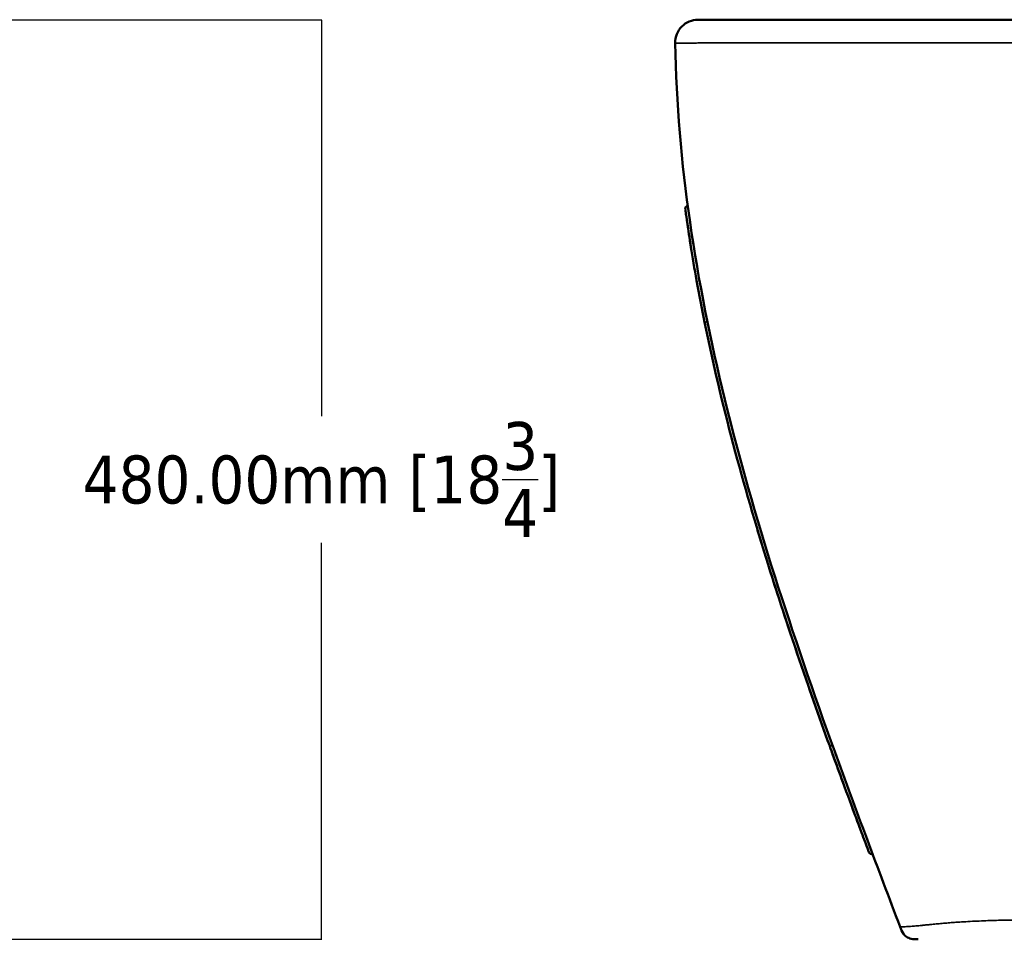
# Model space of a CAD drawing. Header units: millimetres. Extents: x -3206 to 231, y -73 to 1819.
# Tile 56 of 58: x -1121 to -608, y -73 to 407. Entities that reach past the tile are written whole.
import ezdxf

# ---------------------------------------------------------------- set-up
doc = ezdxf.new("R2010")
doc.units = ezdxf.units.MM
doc.layers.add('Visible (ANSI)', color=7, linetype='Continuous', lineweight=50)
doc.layers.add('Visible Narrow (ANSI)', color=7, linetype='Continuous', lineweight=35)
doc.styles.get("Standard").update_dxf_attribs({"font": 'tahoma.ttf'})
doc.dimstyles.get("Standard").update_dxf_attribs({"dimtxt": 25, "dimasz": 0.18, "dimexe": 0.18, "dimexo": 0.0625, "dimgap": 0.09, "dimtad": 0, "dimtih": 1, "dimtoh": 1, "dimzin": 0, "dimdsep": 46, "dimtxsty": 'Standard', "dimcen": 0.09, "dimadec": 0, "dimazin": 0, "dimtfac": 1, "dimtofl": 0, "dimtmove": 0, "dimatfit": 3, "dimfxl": 1, "dimtolj": 1, "dimtzin": 0, "dimarcsym": 0})

# ---------------------------------------------------------------- blocks, each defined once
blk = doc.blocks.new('*D8')
at = {"color": 0, "lineweight": -2, "transparency": 16777216}
for p, q in [((-1167.78, 407.47), (-963.77, 407.47)), ((-963.95, 407.29), (-963.95, 200.54)), ((-963.95, -72.35), (-963.95, 134.4)), ((-1165.78, -72.53), (-963.77, -72.53))]:
    blk.add_line(p, q, dxfattribs=at)
at = {"color": 0, "transparency": 16777216}
for points in [[(-963.98, 407.29), (-963.92, 407.29), (-963.95, 407.47)], [(-963.98, -72.35), (-963.92, -72.35), (-963.95, -72.53)]]:
    blk.add_solid(points, dxfattribs=at)
at = {"layer": 'Defpoints', "color": 0, "transparency": 16777216}
for p in [(-1167.85, 407.47), (-963.95, 407.47), (-1165.85, -72.53)]:
    blk.add_point(p, dxfattribs=at)
at = {"color": 0, "transparency": 16777216, "insert": (-963.95, 167.47), "char_height": 25, "attachment_point": 5}
blk.add_mtext('\\A1;480.00mm [18{\\H1x;\\S3/4;}]', dxfattribs=at)

msp = doc.modelspace()

# ---------------------------------------------------------------- linework, layer by layer
at = {"layer": 'Visible (ANSI)'}
for p, q in [((218.545, 407.469), (-767.345, 407.469)), ((-698.651, 28.368), (-698.656, 28.383)), ((-652.547, -72.531), (-652.547, -72.531))]:
    msp.add_line(p, q, dxfattribs=at)
for centre, radius, start, end in [((-767.345, 395.469), 12, 90, 181.04335), ((-772.549, 308.812), 1.5, 97.66893, 187.70391), ((-676.794, -26.571), 1.5, 200.5509, 290.55465)]:
    msp.add_arc(centre, radius, start, end, dxfattribs=at)
for points, knots in [([(-779.343, 395.25), (-778.773, 363.96), (-776.04, 332.828), (-767.102, 270.822), (-760.897, 239.948), (-745.867, 178.392), (-737.042, 147.711), (-717.626, 86.479), (-707.035, 55.928), (-684.939, -5.106), (-673.435, -35.589), (-661.9, -66.07)], [0.02501056, 0.02501056, 0.02501056, 0.02501056, 0.21729141, 0.21729141, 0.40957226, 0.40957226, 0.6018531, 0.6018531, 0.79413395, 0.79413395, 0.98641479, 0.98641479, 0.98641479, 0.98641479]), ([(-772.592, 298.432), (-772.725, 299.333), (-772.848, 300.177), (-773.366, 303.747), (-773.651, 305.81), (-773.844, 307.207), (-773.864, 307.353), (-773.937, 307.886), (-773.975, 308.172), (-774.028, 308.556), (-774.023, 308.525), (-774.035, 308.611)], [3.3388346, 3.3388346, 3.3388346, 3.3388346, 3.7843208, 3.7843208, 5.3682567, 5.3682567, 5.5710754, 5.5710754, 6.1803363, 6.1803363, 6.8650715, 6.8650715, 6.8650715, 6.8650715]), ([(-768.134, 271.258), (-769.26, 277.519), (-770.283, 283.606), (-771.88, 293.624), (-772.508, 297.83), (-773.37, 303.776), (-773.655, 305.833), (-773.837, 307.159), (-773.85, 307.251), (-773.897, 307.597), (-773.927, 307.815), (-773.985, 308.243), (-774.008, 308.413), (-774.032, 308.587), (-774.03, 308.576), (-774.035, 308.611)], [0, 0, 0, 0, 1.9858614, 1.9858614, 3.7917762, 3.7917762, 5.375012, 5.375012, 5.4984928, 5.4984928, 5.8691263, 5.8691263, 6.3962625, 6.3962625, 6.865479, 6.865479, 6.865479, 6.865479]), ([(-768.135, 271.261), (-769.255, 277.493), (-770.274, 283.553), (-771.328, 290.164), (-771.538, 291.501), (-771.736, 292.778)], [0, 0, 0, 0, 1.9768086, 1.9768086, 2.4989091, 2.4989091, 2.4989091, 2.4989091]), ([(-698.656, 28.383), (-709.969, 59.735), (-720.837, 91.261), (-743.805, 164.672), (-755.286, 206.845), (-763.976, 249.563)], [0, 0, 0, 0, 10.0017835, 10.0017835, 23.0808864, 23.0808864, 23.0808864, 23.0808864]), ([(-698.656, 28.383), (-705.318, 46.846), (-711.826, 65.368), (-724.433, 102.854), (-730.531, 121.839), (-736.269, 140.931)], [0.0000012, 0.0000012, 0.0000012, 0.0000012, 5.8901415, 5.8901415, 11.8678007, 11.8678007, 11.8678007, 11.8678007]), ([(-678.199, -27.098), (-678.215, -27.056), (-678.209, -27.071), (-678.281, -26.879), (-678.34, -26.723), (-678.477, -26.355), (-678.543, -26.181), (-679.013, -24.924), (-679.719, -23.04), (-681.788, -17.506), (-683.243, -13.607), (-686.941, -3.65), (-689.357, 2.882), (-693.501, 14.181), (-695.22, 18.893), (-697.496, 25.171), (-698.063, 26.739), (-698.636, 28.327), (-698.643, 28.347), (-698.651, 28.368)], [0, 0, 0, 0, 0.5229626, 0.5229626, 1.0178868, 1.0178868, 1.3418135, 1.3418135, 3.0217445, 3.0217445, 4.8802844, 4.8802844, 7.1396865, 7.1396865, 8.6479844, 8.6479844, 9.1480762, 9.1480762, 9.1546171, 9.1546171, 9.1546171, 9.1546171]), ([(-678.199, -27.098), (-678.234, -27.004), (-678.222, -27.037), (-678.361, -26.666), (-678.441, -26.451), (-678.57, -26.108), (-678.593, -26.046), (-679.011, -24.931), (-679.716, -23.048), (-681.778, -17.532), (-683.232, -13.635), (-686.924, -3.698), (-689.332, 2.814), (-693.468, 14.09), (-695.187, 18.801), (-697.463, 25.079), (-698.03, 26.647), (-698.614, 28.265), (-698.632, 28.317), (-698.651, 28.368)], [0, 0, 0, 0, 0.7361961, 0.7361961, 1.2366652, 1.2366652, 1.3399674, 1.3399674, 3.0169379, 3.0169379, 4.8758353, 4.8758353, 7.129732, 7.129732, 8.6380375, 8.6380375, 9.1381324, 9.1381324, 9.1544652, 9.1544652, 9.1544652, 9.1544652]), ([(-652.547, -72.531), (-653.744, -72.531), (-654.996, -72.509), (-656.204, -72.215), (-657.048, -72.01), (-657.846, -71.679), (-658.537, -71.202), (-659.69, -70.405), (-660.554, -69.164), (-661.165, -67.862), (-661.445, -67.268), (-661.674, -66.667), (-661.9, -66.07)], [0, 0, 0, 0, 0.003664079, 0.003664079, 0.003664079, 0.006221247, 0.006221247, 0.006221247, 0.010491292, 0.010491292, 0.010491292, 0.012442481, 0.012442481, 0.012442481, 0.012442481])]:
    msp.add_open_spline(points, degree=3, knots=knots, dxfattribs=at)
msp.add_open_spline([(-763.976, 249.563), (-765.454, 256.828), (-766.874, 264.245), (-768.134, 271.258)], degree=3, dxfattribs=at)
at = {"layer": 'Visible Narrow (ANSI)'}
for centre, major_axis, ratio, start_param, end_param in [((-762.506, 249.862), (-1.47, -0.299), 0.0133552, 0.0026802, 1.5707965), ((-762.506, 249.862), (-1.47, -0.299), 0.0134153, 6.2795721, 6.2828624), ((-762.506, 249.862), (-1.47, -0.299), 0.0133552, 0, 0.0026802), ((-697.245, 28.892), (-1.411, -0.509), 0.0235087, 0.0000001, 1.5707966), ((-697.24, 28.877), (-1.411, -0.509), 0.0235107, 0, 1.5707966)]:
    msp.add_ellipse(centre, major_axis=major_axis, ratio=ratio, start_param=start_param, end_param=end_param, dxfattribs=at)
for points, knots in [([(-779.343, 395.25), (-779.343, 395.25), (-779.343, 395.25), (-779.343, 395.25), (-779.343, 395.25), (-779.342, 395.25), (-779.341, 395.25), (-779.34, 395.25), (-779.336, 395.25), (-779.329, 395.25), (-779.329, 395.25), (-779.329, 395.25), (-779.328, 395.25), (-779.321, 395.25), (-779.308, 395.25), (-779.288, 395.251), (-779.266, 395.251), (-779.237, 395.251), (-779.197, 395.251), (-779.186, 395.251), (-779.175, 395.251), (-779.162, 395.251), (-779.079, 395.251), (-778.96, 395.251), (-778.793, 395.252), (-778.594, 395.252), (-778.328, 395.253), (-777.976, 395.254), (-777.891, 395.254), (-777.8, 395.254), (-777.704, 395.255), (-777.597, 395.255), (-777.482, 395.255), (-777.361, 395.256), (-777.251, 395.256), (-777.135, 395.257), (-777.013, 395.257), (-776.874, 395.258), (-776.727, 395.258), (-776.572, 395.259), (-776.441, 395.259), (-776.304, 395.26), (-776.161, 395.26), (-775.979, 395.261), (-775.787, 395.262), (-775.586, 395.263), (-775.214, 395.264), (-774.808, 395.266), (-774.363, 395.268), (-774.224, 395.269), (-774.081, 395.269), (-773.934, 395.27), (-773.593, 395.272), (-773.231, 395.274), (-772.847, 395.276), (-772.74, 395.276), (-772.631, 395.277), (-772.52, 395.277), (-772.338, 395.278), (-772.152, 395.279), (-771.96, 395.28), (-771.885, 395.281), (-771.808, 395.281), (-771.731, 395.282), (-771.489, 395.283), (-771.24, 395.284), (-770.985, 395.286), (-770.954, 395.286), (-770.922, 395.286), (-770.891, 395.286), (-770.226, 395.29), (-769.513, 395.294), (-768.755, 395.299), (-768.347, 395.301), (-767.926, 395.304), (-767.49, 395.307), (-767.33, 395.308), (-767.168, 395.309), (-767.005, 395.31), (-766.715, 395.312), (-766.419, 395.314), (-766.117, 395.316), (-765.667, 395.318), (-765.204, 395.321), (-764.726, 395.324), (-764.213, 395.328), (-763.687, 395.331), (-763.152, 395.334), (-762.855, 395.336), (-762.556, 395.338), (-762.253, 395.339), (-762.036, 395.341), (-761.817, 395.342), (-761.596, 395.343), (-761.079, 395.346), (-760.553, 395.35), (-760.018, 395.353), (-758.998, 395.358), (-757.948, 395.364), (-756.869, 395.369), (-756.852, 395.37), (-756.835, 395.37), (-756.818, 395.37), (-756.364, 395.372), (-755.905, 395.374), (-755.44, 395.377), (-755.361, 395.377), (-755.281, 395.377), (-755.202, 395.378), (-754.798, 395.38), (-754.391, 395.382), (-753.982, 395.384), (-753.85, 395.384), (-753.717, 395.385), (-753.584, 395.385), (-752.736, 395.389), (-751.881, 395.393), (-751.02, 395.397), (-750.809, 395.397), (-750.598, 395.398), (-750.387, 395.399), (-749.345, 395.403), (-748.293, 395.408), (-747.234, 395.411), (-746.477, 395.414), (-745.716, 395.417), (-744.951, 395.419), (-743.657, 395.424), (-742.354, 395.428), (-741.04, 395.432), (-740.27, 395.434), (-739.496, 395.436), (-738.72, 395.439), (-737.67, 395.441), (-736.613, 395.444), (-735.558, 395.447), (-735.365, 395.447), (-735.172, 395.448), (-734.98, 395.448), (-734.117, 395.45), (-733.254, 395.452), (-732.391, 395.454), (-731.304, 395.456), (-730.216, 395.458), (-729.129, 395.46), (-728.185, 395.462), (-727.242, 395.463), (-726.297, 395.464), (-726.216, 395.464), (-726.135, 395.465), (-726.055, 395.465), (-725.218, 395.466), (-724.378, 395.467), (-723.541, 395.467), (-722.65, 395.468), (-721.762, 395.468), (-720.871, 395.469), (-720.486, 395.469), (-720.101, 395.469), (-719.716, 395.469), (-719.662, 395.469), (-719.608, 395.469), (-719.555, 395.469), (-719.119, 395.469), (-718.689, 395.469), (-718.256, 395.469), (-713.366, 395.469), (-708.4, 395.469), (-703.476, 395.469), (-476.432, 395.469), (-249.389, 395.469), (-22.345, 395.469), (45.073, 395.469), (112.924, 395.469), (179.912, 395.469), (180.117, 395.469), (180.321, 395.469), (180.527, 395.469)], [0.6243825, 0.6243825, 0.6243825, 0.6243825, 0.624707, 0.624707, 0.624707, 0.6260218, 0.6260218, 0.6260218, 0.628697, 0.628697, 0.628697, 0.628711, 0.628711, 0.628711, 0.6314589, 0.6314589, 0.6314589, 0.6343016, 0.6343016, 0.6343016, 0.6350616, 0.6350616, 0.6350616, 0.6401675, 0.6401675, 0.6401675, 0.6462765, 0.6462765, 0.6462765, 0.6477628, 0.6477628, 0.6477628, 0.6494288, 0.6494288, 0.6494288, 0.6509381, 0.6509381, 0.6509381, 0.6526559, 0.6526559, 0.6526559, 0.6541134, 0.6541134, 0.6541134, 0.6559691, 0.6559691, 0.6559691, 0.659392, 0.659392, 0.659392, 0.660464, 0.660464, 0.660464, 0.6629471, 0.6629471, 0.6629471, 0.6636393, 0.6636393, 0.6636393, 0.6647758, 0.6647758, 0.6647758, 0.665227, 0.665227, 0.665227, 0.6666416, 0.6666416, 0.6666416, 0.6668147, 0.6668147, 0.6668147, 0.6704766, 0.6704766, 0.6704766, 0.6724444, 0.6724444, 0.6724444, 0.6731653, 0.6731653, 0.6731653, 0.67444, 0.67444, 0.67444, 0.6763406, 0.6763406, 0.6763406, 0.6783848, 0.6783848, 0.6783848, 0.6795159, 0.6795159, 0.6795159, 0.6803267, 0.6803267, 0.6803267, 0.6822306, 0.6822306, 0.6822306, 0.6858665, 0.6858665, 0.6858665, 0.6859239, 0.6859239, 0.6859239, 0.6874542, 0.6874542, 0.6874542, 0.6877161, 0.6877161, 0.6877161, 0.6890418, 0.6890418, 0.6890418, 0.6894723, 0.6894723, 0.6894723, 0.6922171, 0.6922171, 0.6922171, 0.6928885, 0.6928885, 0.6928885, 0.6961999, 0.6961999, 0.6961999, 0.6985677, 0.6985677, 0.6985677, 0.7025716, 0.7025716, 0.7025716, 0.7049184, 0.7049184, 0.7049184, 0.7080937, 0.7080937, 0.7080937, 0.7086731, 0.7086731, 0.7086731, 0.711269, 0.711269, 0.711269, 0.7145391, 0.7145391, 0.7145391, 0.7173774, 0.7173774, 0.7173774, 0.7176196, 0.7176196, 0.7176196, 0.7201355, 0.7201355, 0.7201355, 0.7228129, 0.7228129, 0.7228129, 0.7239702, 0.7239702, 0.7239702, 0.7241313, 0.7241313, 0.7241313, 0.7254421, 0.7254421, 0.7254421, 0.7402375, 0.7402375, 0.7402375, 1.4225379, 1.4225379, 1.4225379, 1.6251377, 1.6251377, 1.6251377, 1.6257576, 1.6257576, 1.6257576, 1.6257576]), ([(-763.976, 249.563), (-763.983, 249.596), (-763.989, 249.629), (-764.008, 249.719), (-764.019, 249.776), (-764.043, 249.891), (-764.054, 249.949), (-764.089, 250.121), (-764.113, 250.236), (-764.183, 250.58), (-764.229, 250.81), (-764.368, 251.499), (-764.46, 251.958), (-764.644, 252.876), (-764.736, 253.334), (-764.872, 254.021), (-764.918, 254.251), (-764.986, 254.594), (-765.009, 254.708), (-765.043, 254.88), (-765.054, 254.937), (-765.077, 255.052), (-765.088, 255.109), (-765.111, 255.224), (-765.122, 255.282), (-765.145, 255.399), (-765.157, 255.457), (-765.191, 255.631), (-765.214, 255.748), (-765.282, 256.097), (-765.328, 256.329), (-765.465, 257.026), (-765.555, 257.491), (-765.826, 258.883), (-766.005, 259.809), (-766.535, 262.582), (-766.883, 264.43), (-767.394, 267.184), (-767.562, 268.099), (-767.811, 269.466), (-767.893, 269.92), (-768.028, 270.669), (-768.082, 270.963), (-768.134, 271.258)], [0.108410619, 0.108410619, 0.108410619, 0.108410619, 0.108457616, 0.108457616, 0.108539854, 0.108539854, 0.108622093, 0.108622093, 0.10878657, 0.10878657, 0.109115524, 0.109115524, 0.109773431, 0.109773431, 0.110431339, 0.110431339, 0.110760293, 0.110760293, 0.11092477, 0.11092477, 0.111007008, 0.111007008, 0.111089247, 0.111089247, 0.111172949, 0.111172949, 0.111256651, 0.111256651, 0.111424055, 0.111424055, 0.111758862, 0.111758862, 0.112428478, 0.112428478, 0.113767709, 0.113767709, 0.116446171, 0.116446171, 0.117785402, 0.117785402, 0.118455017, 0.118455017, 0.118891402, 0.118891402, 0.118891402, 0.118891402]), ([(-698.656, 28.383), (-698.668, 28.415), (-698.679, 28.446), (-698.894, 29.042), (-699.098, 29.607), (-699.505, 30.737), (-699.708, 31.303), (-700.318, 32.998), (-700.724, 34.129), (-701.94, 37.521), (-702.748, 39.784), (-705.164, 46.575), (-706.764, 51.107), (-711.529, 64.714), (-714.657, 73.803), (-723.861, 101.126), (-729.759, 119.417), (-740.891, 156.185), (-746.128, 174.663), (-753.337, 202.565), (-755.632, 211.896), (-758.894, 225.945), (-759.951, 230.636), (-761.489, 237.687), (-761.994, 240.039), (-762.739, 243.571), (-762.985, 244.749), (-763.352, 246.517), (-763.58, 247.622), (-763.806, 248.728), (-763.926, 249.318), (-763.941, 249.392), (-763.963, 249.498), (-763.97, 249.531), (-763.976, 249.563)], [0.0000077, 0.0000077, 0.0000077, 0.0000077, 0.0000547, 0.0000547, 0.00090086, 0.00090086, 0.00174702, 0.00174702, 0.00343935, 0.00343935, 0.006824, 0.006824, 0.01359331, 0.01359331, 0.02713192, 0.02713192, 0.05420914, 0.05420914, 0.08128638, 0.08128638, 0.094825, 0.094825, 0.10159431, 0.10159431, 0.10497897, 0.10497897, 0.10667129, 0.10667129, 0.10751746, 0.10825785, 0.10825785, 0.10836362, 0.10836362, 0.10841062, 0.10841062, 0.10841062, 0.10841062]), ([(-593.985, -62.531), (-595.344, -62.531), (-598.063, -62.532), (-602.134, -62.529), (-606.234, -62.538), (-610.506, -62.612), (-614.93, -62.745), (-619.464, -62.923), (-624.106, -63.142), (-628.567, -63.393), (-632.519, -63.648), (-635.968, -63.899), (-639.18, -64.161), (-642.306, -64.439), (-645.087, -64.708), (-647.506, -64.951), (-649.569, -65.167), (-651.386, -65.345), (-653.02, -65.501), (-654.449, -65.626), (-655.851, -65.739), (-657.259, -65.841), (-658.653, -65.928), (-659.981, -65.999), (-661.004, -66.044), (-661.615, -66.064), (-661.849, -66.07), (-661.897, -66.07), (-661.9, -66.07), (-661.9, -66.07)], [0, 0, 0, 0, 0.001025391, 0.002050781, 0.003076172, 0.004101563, 0.005126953, 0.006152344, 0.007177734, 0.008203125, 0.009057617, 0.009741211, 0.010424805, 0.011108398, 0.011791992, 0.012304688, 0.012817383, 0.013330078, 0.013842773, 0.014355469, 0.014868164, 0.015551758, 0.01640625, 0.017431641, 0.018798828, 0.020166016, 0.021533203, 0.022558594, 0.023388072, 0.023388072, 0.023388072, 0.023388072])]:
    msp.add_open_spline(points, degree=3, knots=knots, dxfattribs=at)

# ---------------------------------------------------------------- dimensions: what is measured, and where the dimension line sits
dim = msp.add_linear_dim(base=(-963.948, 407.469), p1=(-1165.845, -72.531), p2=(-1167.845, 407.469), angle=90, dimstyle='Standard', override={"dimpost": 'mm'})
dim.commit()
dim.dimension.update_dxf_attribs({"geometry": '*D8', "text_midpoint": (-963.948, 167.469)})

doc.saveas('drawing.dxf')
